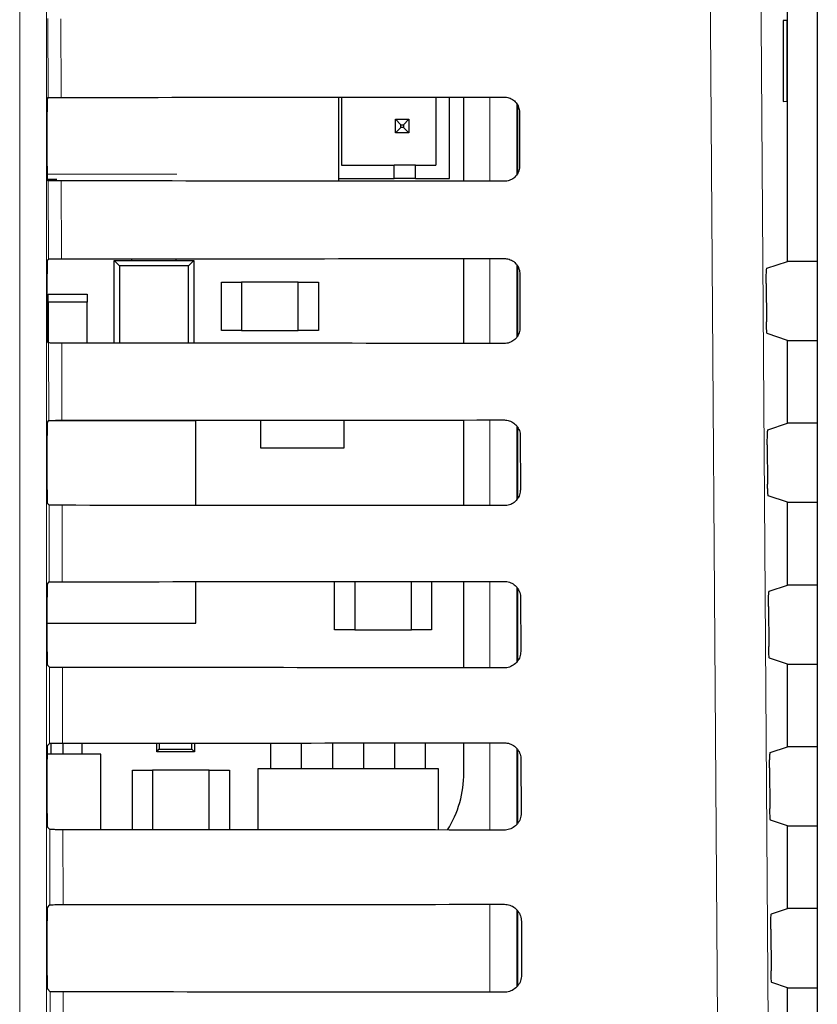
# Model space of a CAD drawing. Header units: millimetres. Extents: x 5 to 418, y 2 to 292.
# Tile 32 of 50: x 118.99 to 126.39, y 169.51 to 178.64. Entities that reach past the tile are written whole.
import ezdxf

# ---------------------------------------------------------------- set-up
doc = ezdxf.new("R2010")
doc.units = ezdxf.units.MM

msp = doc.modelspace()

# ---------------------------------------------------------------- linework, layer by layer
at = {"color": 7, "linetype": 'Continuous', "lineweight": 18}
for p, q in [((118.9879, 165.3394), (118.9879, 186.2565)), ((119.2378, 186.2565), (119.2378, 165.3394)), ((119.2513, 177.9155), (119.2496, 178.6491)), ((119.3706, 178.6469), (119.3723, 177.9177)), ((123.3476, 177.1406), (123.3476, 177.9205)), ((123.5976, 177.8582), (123.5976, 177.2018)), ((119.2427, 177.2056), (120.4464, 177.2056)), ((119.2548, 176.419), (119.2531, 177.1456)), ((119.3741, 177.1434), (119.3757, 176.4212)), ((123.3476, 175.637), (123.3476, 176.424)), ((123.5976, 176.3644), (123.5976, 175.6961)), ((119.2583, 174.9225), (119.2567, 175.6421)), ((119.3776, 175.6399), (119.3792, 174.9247)), ((123.3476, 174.1335), (123.3476, 174.9275)), ((123.5976, 174.8707), (123.5976, 174.1904)), ((119.2618, 173.426), (119.2602, 174.1386)), ((119.3811, 174.1364), (119.3827, 173.4282)), ((123.3476, 172.63), (123.3476, 173.431)), ((123.5976, 173.3771), (123.5976, 172.6848)), ((119.2653, 171.9295), (119.2637, 172.635)), ((119.3846, 172.6329), (119.3862, 171.9317)), ((123.3476, 171.1265), (123.3476, 171.9345)), ((123.5976, 171.8836), (123.5976, 171.1793)), ((119.2688, 170.433), (119.2672, 171.1315)), ((119.3881, 171.1294), (119.3897, 170.4352)), ((123.3476, 169.623), (123.3476, 170.438)), ((123.5976, 170.3887), (123.5976, 169.6738)), ((119.2723, 168.9365), (119.2707, 169.628)), ((119.3916, 169.6258), (119.3932, 168.9387))]:
    msp.add_line(p, q, dxfattribs=at)
at = {"color": 7, "linetype": 'Continuous', "lineweight": 25}
for p, q in [((126.3858, 186.1338), (126.3858, 134.0541)), ((126.1086, 176.3977), (126.1086, 180.1652)), ((126.1072, 178.6315), (126.0692, 178.6321)), ((126.0692, 178.6321), (126.0692, 177.8808)), ((126.1072, 177.8814), (126.1072, 178.6315)), ((119.2444, 177.9086), (119.2513, 177.9155)), ((121.9474, 177.1417), (121.9474, 177.9194)), ((121.9728, 177.9194), (121.9728, 177.2895)), ((122.8478, 177.9201), (122.8478, 177.2895)), ((122.9728, 177.1645), (122.9728, 177.9202)), ((123.1081, 177.1408), (123.1081, 177.9203)), ((123.6086, 177.2166), (123.6086, 177.842)), ((126.0692, 177.8808), (126.1072, 177.8814)), ((119.2423, 177.2793), (119.2423, 177.7836)), ((122.4728, 177.7145), (122.5228, 177.6645)), ((122.4728, 177.7145), (122.5978, 177.7145)), ((122.4728, 177.5895), (122.4728, 177.7145)), ((122.5978, 177.7145), (122.5478, 177.6645)), ((122.5978, 177.7145), (122.5978, 177.5895)), ((123.6232, 177.7815), (123.6244, 177.2815)), ((122.4728, 177.5895), (122.5228, 177.6395)), ((122.5228, 177.6645), (122.5478, 177.6645)), ((122.5228, 177.6395), (122.5228, 177.6645)), ((122.5478, 177.6395), (122.5228, 177.6395)), ((122.5478, 177.6645), (122.5478, 177.6395)), ((122.5978, 177.5895), (122.5478, 177.6395)), ((122.5978, 177.5895), (122.4728, 177.5895)), ((121.9728, 177.2895), (122.4603, 177.2895)), ((122.4603, 177.1645), (122.4603, 177.2895)), ((122.6603, 177.2895), (122.4603, 177.2895)), ((122.6603, 177.2895), (122.8478, 177.2895)), ((122.6603, 177.1645), (122.6603, 177.2895)), ((121.9474, 177.1645), (122.4603, 177.1645)), ((122.6603, 177.1645), (122.4603, 177.1645)), ((122.6603, 177.1645), (122.9728, 177.1645)), ((119.3319, 177.1556), (119.2441, 177.1556)), ((119.2531, 177.1456), (119.2444, 177.1543)), ((119.2444, 176.4086), (119.2548, 176.419)), ((119.8648, 176.4065), (119.9142, 176.3571)), ((119.8648, 176.4065), (120.6023, 176.4065)), ((119.8648, 175.6396), (119.8648, 176.4065)), ((120.5529, 176.3571), (119.9142, 176.3571)), ((119.9142, 176.3571), (119.9142, 175.6396)), ((120.0273, 176.4065), (120.0273, 176.4216)), ((120.4398, 176.4065), (120.4398, 176.4218)), ((120.5529, 176.3571), (120.6023, 176.4065)), ((120.5529, 175.6392), (120.5529, 176.3571)), ((120.6023, 176.4065), (120.6023, 175.6391)), ((123.1081, 175.6373), (123.1081, 176.4238)), ((123.6086, 175.7103), (123.6086, 176.348)), ((125.9178, 176.3342), (126.1086, 176.3977)), ((126.3858, 176.3977), (126.1086, 176.3977)), ((119.2423, 175.7793), (119.2423, 176.2836)), ((123.6267, 176.2815), (123.6279, 175.7815)), ((120.8586, 175.7565), (120.8586, 176.2065)), ((120.8586, 176.2065), (121.0461, 176.2065)), ((121.5711, 176.2065), (121.0461, 176.2065)), ((121.0461, 176.2065), (121.0461, 175.7565)), ((121.5711, 175.7565), (121.5711, 176.2065)), ((121.5711, 176.2065), (121.7586, 176.2065)), ((121.7586, 176.2065), (121.7586, 175.7565)), ((125.9114, 176.1926), (125.9139, 175.8363)), ((119.2523, 176.019), (119.2523, 176.094)), ((119.2523, 176.094), (119.6148, 176.094)), ((119.6148, 176.094), (119.6148, 176.019)), ((119.6148, 176.019), (119.2523, 176.019)), ((119.2523, 176.019), (119.2523, 175.6464)), ((119.6148, 175.6398), (119.6148, 176.019)), ((121.0461, 175.7565), (120.8586, 175.7565)), ((121.0461, 175.7565), (121.5711, 175.7565)), ((121.7586, 175.7565), (121.5711, 175.7565)), ((126.1086, 175.6652), (125.9203, 175.7279)), ((119.2567, 175.6421), (119.2444, 175.6543)), ((126.1086, 174.8977), (126.1086, 175.6652)), ((126.1086, 175.6652), (126.3858, 175.6652)), ((119.2444, 174.9086), (119.2583, 174.9225)), ((120.6211, 174.919), (119.2548, 174.919)), ((120.6211, 174.1356), (120.6211, 174.919)), ((121.2211, 174.9259), (121.2211, 174.669)), ((121.9961, 174.669), (121.9961, 174.9264)), ((123.1081, 174.1337), (123.1081, 174.9273)), ((125.9283, 174.8377), (126.1086, 174.8977)), ((126.3858, 174.8977), (126.1086, 174.8977)), ((119.2423, 174.2793), (119.2423, 174.7836)), ((123.6086, 174.2045), (123.6086, 174.8541)), ((123.6302, 174.7815), (123.6314, 174.2815)), ((125.9219, 174.6961), (125.9245, 174.3328)), ((121.2211, 174.669), (121.9961, 174.669)), ((119.2602, 174.1386), (119.2444, 174.1543)), ((126.1086, 174.1652), (125.9309, 174.2244)), ((126.1086, 173.3977), (126.1086, 174.1652)), ((126.1086, 174.1652), (126.3858, 174.1652)), ((119.2444, 173.4086), (119.2618, 173.426)), ((120.6211, 173.044), (120.6211, 173.4289)), ((121.9086, 172.9815), (121.9086, 173.4299)), ((122.0961, 173.43), (122.0961, 172.9815)), ((122.6211, 172.9815), (122.6211, 173.4304)), ((122.8086, 173.4306), (122.8086, 172.9815)), ((123.1081, 172.6302), (123.1081, 173.4308)), ((123.6086, 172.6988), (123.6086, 173.3604)), ((125.9389, 173.3412), (126.1086, 173.3977)), ((126.3858, 173.3977), (126.1086, 173.3977)), ((119.2423, 172.7793), (119.2423, 173.2836)), ((123.6337, 173.2815), (123.6349, 172.7815)), ((125.9325, 173.1996), (125.9351, 172.8292)), ((119.2423, 173.044), (120.6211, 173.044)), ((122.0961, 172.9815), (121.9086, 172.9815)), ((122.0961, 172.9815), (122.6211, 172.9815)), ((122.8086, 172.9815), (122.6211, 172.9815)), ((126.1086, 172.6652), (125.9415, 172.7208)), ((119.2637, 172.635), (119.2444, 172.6543)), ((126.1086, 171.8977), (126.1086, 172.6652)), ((126.1086, 172.6652), (126.3858, 172.6652)), ((119.2444, 171.9086), (119.2653, 171.9295)), ((119.2811, 171.8296), (119.2811, 171.9305)), ((119.3911, 171.8296), (119.3911, 171.9317)), ((119.5661, 171.8296), (119.5661, 171.9318)), ((120.2586, 171.8515), (120.2586, 171.9322)), ((120.2586, 171.8515), (120.2828, 171.8757)), ((120.2828, 171.9322), (120.2828, 171.8757)), ((120.2828, 171.8757), (120.5843, 171.8757)), ((120.5843, 171.8757), (120.5843, 171.9324)), ((120.5843, 171.8757), (120.6086, 171.8515)), ((120.6086, 171.9324), (120.6086, 171.8515)), ((121.3161, 171.694), (121.3161, 171.9329)), ((121.6011, 171.694), (121.6011, 171.9331)), ((121.8911, 171.694), (121.8911, 171.9333)), ((122.1761, 171.9336), (122.1761, 171.694)), ((122.4661, 171.694), (122.4661, 171.9338)), ((122.7511, 171.694), (122.7511, 171.934)), ((123.1081, 171.6565), (123.1081, 171.9343)), ((123.6086, 171.1931), (123.6086, 171.8667)), ((125.9494, 171.8447), (126.1086, 171.8977)), ((126.3858, 171.8977), (126.1086, 171.8977)), ((119.2423, 171.2793), (119.2423, 171.7836)), ((119.7398, 171.8296), (119.2424, 171.8296)), ((119.7398, 171.1292), (119.7398, 171.8296)), ((120.6086, 171.8515), (120.2586, 171.8515)), ((123.6372, 171.7815), (123.6384, 171.2815)), ((120.0336, 171.129), (120.0336, 171.6815)), ((120.0336, 171.6815), (120.2211, 171.6815)), ((120.2211, 171.6815), (120.2211, 171.1289)), ((120.7461, 171.6815), (120.2211, 171.6815)), ((120.7461, 171.6815), (120.9336, 171.6815)), ((120.7461, 171.1285), (120.7461, 171.6815)), ((120.9336, 171.6815), (120.9336, 171.1284)), ((122.8711, 171.694), (121.1961, 171.694)), ((121.1961, 171.694), (121.1961, 171.1282)), ((122.8711, 171.1269), (122.8711, 171.694)), ((125.943, 171.7032), (125.9457, 171.3257)), ((119.2672, 171.1315), (119.2444, 171.1543)), ((126.1086, 171.1652), (125.9521, 171.2173)), ((126.1086, 170.3977), (126.1086, 171.1652)), ((126.1086, 171.1652), (126.3858, 171.1652)), ((119.2444, 170.4086), (119.2688, 170.433)), ((123.6086, 169.6875), (123.6086, 170.3731)), ((125.96, 170.3482), (126.1086, 170.3977)), ((126.3858, 170.3977), (126.1086, 170.3977)), ((119.2423, 169.7793), (119.2423, 170.2836)), ((123.6407, 170.2815), (123.6419, 169.7815)), ((125.9536, 170.2067), (125.9563, 169.8222)), ((126.1086, 169.6652), (125.9627, 169.7138)), ((119.2707, 169.628), (119.2444, 169.6543)), ((126.1086, 168.8977), (126.1086, 169.6652)), ((126.1086, 169.6652), (126.3858, 169.6652))]:
    msp.add_line(p, q, dxfattribs=at)
at = {"color": 7, "linetype": 'Continuous', "lineweight": 18, "flags": 128}
for points in [[(125.8337, 183.0398), (125.896, 174.1912), (125.9583, 165.349)], [(125.4878, 165.2827), (125.4807, 166.2737), (125.4527, 170.238), (125.3626, 182.9734)]]:
    msp.add_lwpolyline(points, dxfattribs=at)
at = {"color": 7, "linetype": 'Continuous', "lineweight": 25}
msp.add_arc((122.1168, 171.6565), 0.9913, 327.70444, 0, dxfattribs=at)
for centre, major_axis, start_param, end_param in [((119.2445, 177.7836), (0, 0.125), 0.017453, 1.570796), ((111.1086, 182.2774), (249.9018, 0), 4.745463, 4.761929), ((119.2445, 177.2793), (0, 0.125), 1.570796, 3.124139), ((111.1086, 172.8059), (248.6345, 0), 1.521004, 1.537547), ((119.2445, 176.2836), (0, 0.125), 0.017453, 1.570796), ((111.1086, 180.7773), (249.7011, 0), 4.745503, 4.761969), ((119.2445, 175.7793), (0, 0.125), 1.570796, 3.124139), ((111.1086, 171.3059), (248.4338, 0), 1.520964, 1.537506), ((119.2445, 174.7836), (0, 0.125), 0.017453, 1.570796), ((111.1086, 179.2773), (249.5004, 0), 4.745544, 4.762008), ((119.2445, 174.2793), (0, 0.125), 1.570796, 3.124139), ((111.1086, 169.8059), (248.233, 0), 1.520923, 1.537465), ((111.1086, 177.7773), (249.2996, 0), 4.745585, 4.762048), ((119.2445, 173.2836), (0, 0.125), 0.017453, 1.570796), ((119.2445, 172.7793), (0, 0.125), 1.570796, 3.124139), ((111.1086, 168.3059), (248.0323, 0), 1.520883, 1.537423), ((119.2445, 171.7836), (0, 0.125), 0.017453, 1.570796), ((111.1086, 176.2773), (249.0989, 0), 4.745626, 4.762088), ((119.2445, 171.2793), (0, 0.125), 1.570796, 3.124139), ((111.1086, 166.8058), (247.8316, 0), 1.520842, 1.537382), ((119.2445, 170.2836), (0, 0.125), 0.017453, 1.570796), ((111.1086, 174.7773), (248.8982, 0), 4.745666, 4.762129), ((119.2445, 169.7793), (0, 0.125), 1.570796, 3.124139), ((111.1086, 165.3058), (247.6309, 0), 1.520802, 1.537341)]:
    msp.add_ellipse(centre, major_axis=major_axis, ratio=0.017455, start_param=start_param, end_param=end_param, dxfattribs=at)
for points, knots in [([(119.2513, 177.9155), (119.253, 177.9158), (119.2563, 177.9163), (119.2787, 177.9169), (119.3112, 177.9174), (119.3446, 177.9176), (119.3654, 177.9177), (119.3723, 177.9177)], [0, 0, 0, 0, 0.22363, 0.447269, 0.670235, 0.891767, 1, 1, 1, 1]), ([(123.4836, 177.9206), (123.49, 177.9204), (123.5119, 177.9195), (123.5484, 177.9076), (123.5865, 177.8793), (123.6132, 177.8398), (123.6225, 177.8049), (123.6231, 177.7853), (123.6232, 177.7815)], [0, 0, 0, 0, 0.0880167, 0.3002402, 0.5137833, 0.729421, 0.9466742, 1, 1, 1, 1]), ([(123.6244, 177.2815), (123.6241, 177.2747), (123.6231, 177.2521), (123.6107, 177.2147), (123.5815, 177.1762), (123.5413, 177.1499), (123.5065, 177.141), (123.4872, 177.1405), (123.4836, 177.1404)], [0, 0, 0, 0, 0.092323, 0.309167, 0.524652, 0.738008, 0.949852, 1, 1, 1, 1]), ([(119.3741, 177.1434), (119.3602, 177.1435), (119.3324, 177.1435), (119.2959, 177.1439), (119.2686, 177.1445), (119.2552, 177.1451), (119.2537, 177.1455), (119.2531, 177.1456)], [0, 0, 0, 0, 0.218785, 0.437529, 0.657521, 0.879916, 1, 1, 1, 1]), ([(119.2548, 176.419), (119.2565, 176.4193), (119.2598, 176.4198), (119.2822, 176.4204), (119.3147, 176.4209), (119.3481, 176.4211), (119.3689, 176.4212), (119.3757, 176.4212)], [0, 0, 0, 0, 0.223633, 0.447283, 0.670247, 0.891793, 1, 1, 1, 1]), ([(123.4836, 176.4241), (123.4904, 176.4239), (123.5131, 176.4229), (123.5507, 176.4104), (123.5896, 176.3813), (123.6167, 176.3406), (123.6261, 176.3051), (123.6266, 176.2852), (123.6267, 176.2815)], [0, 0, 0, 0, 0.09113, 0.30338, 0.51694, 0.732627, 0.949894, 1, 1, 1, 1]), ([(125.9114, 176.1926), (125.9114, 176.2067), (125.9113, 176.2347), (125.9122, 176.2745), (125.9136, 176.3067), (125.9155, 176.3292), (125.917, 176.3325), (125.9178, 176.3342)], [0, 0, 0, 0, 0.198384, 0.396739, 0.595489, 0.795288, 1, 1, 1, 1]), ([(125.9203, 175.7279), (125.9196, 175.7295), (125.9181, 175.7328), (125.9161, 175.7552), (125.9146, 175.7877), (125.914, 175.8171), (125.9139, 175.8336), (125.9139, 175.8363)], [0, 0, 0, 0, 0.239286, 0.478573, 0.717154, 0.954291, 1, 1, 1, 1]), ([(123.6279, 175.7815), (123.6276, 175.7743), (123.6266, 175.7509), (123.6135, 175.7124), (123.5834, 175.6731), (123.5421, 175.6464), (123.5067, 175.6374), (123.4871, 175.637), (123.4836, 175.6369)], [0, 0, 0, 0, 0.095409, 0.312231, 0.527677, 0.740987, 0.952821, 1, 1, 1, 1]), ([(119.3776, 175.6399), (119.3637, 175.6399), (119.3359, 175.64), (119.2994, 175.6404), (119.2721, 175.641), (119.2588, 175.6416), (119.2572, 175.6419), (119.2567, 175.6421)], [0, 0, 0, 0, 0.218798, 0.437552, 0.657531, 0.87995, 1, 1, 1, 1]), ([(119.2583, 174.9225), (119.26, 174.9228), (119.2633, 174.9233), (119.2857, 174.9239), (119.3182, 174.9244), (119.3516, 174.9246), (119.3724, 174.9247), (119.3792, 174.9247)], [0, 0, 0, 0, 0.223624, 0.4472987, 0.6702715, 0.8918187, 1, 1, 1, 1]), ([(123.4836, 174.9276), (123.4908, 174.9273), (123.5143, 174.9263), (123.553, 174.9132), (123.5927, 174.8832), (123.6203, 174.8414), (123.6296, 174.8052), (123.6301, 174.785), (123.6302, 174.7815)], [0, 0, 0, 0, 0.094109, 0.306384, 0.51999, 0.735692, 0.952989, 1, 1, 1, 1]), ([(125.9219, 174.6961), (125.9219, 174.7102), (125.9218, 174.7382), (125.9227, 174.778), (125.9241, 174.8102), (125.9261, 174.8327), (125.9276, 174.836), (125.9283, 174.8377)], [0, 0, 0, 0, 0.1983841, 0.3967331, 0.595456, 0.7952872, 1, 1, 1, 1]), ([(125.9309, 174.2244), (125.9302, 174.226), (125.9287, 174.2293), (125.9267, 174.2517), (125.9252, 174.2842), (125.9246, 174.3136), (125.9245, 174.3301), (125.9245, 174.3328)], [0, 0, 0, 0, 0.239286, 0.478573, 0.717154, 0.954291, 1, 1, 1, 1]), ([(123.6314, 174.2815), (123.631, 174.2739), (123.63, 174.2497), (123.6164, 174.2102), (123.5854, 174.1701), (123.5429, 174.1428), (123.5068, 174.1339), (123.487, 174.1335), (123.4836, 174.1334)], [0, 0, 0, 0, 0.0982844, 0.3151078, 0.5305192, 0.7438318, 0.9556305, 1, 1, 1, 1]), ([(119.3811, 174.1364), (119.3672, 174.1364), (119.3394, 174.1365), (119.3029, 174.1369), (119.2757, 174.1374), (119.2623, 174.1381), (119.2607, 174.1384), (119.2602, 174.1386)], [0, 0, 0, 0, 0.218801, 0.43755, 0.657548, 0.879949, 1, 1, 1, 1]), ([(119.2618, 173.426), (119.2635, 173.4263), (119.2668, 173.4268), (119.2892, 173.4274), (119.3217, 173.4279), (119.3551, 173.4281), (119.3759, 173.4282), (119.3827, 173.4282)], [0, 0, 0, 0, 0.223645, 0.447306, 0.670281, 0.891839, 1, 1, 1, 1]), ([(123.4836, 173.4311), (123.4912, 173.4308), (123.5155, 173.4297), (123.5552, 173.4161), (123.5958, 173.3851), (123.6238, 173.3422), (123.6332, 173.3053), (123.6336, 173.2849), (123.6337, 173.2815)], [0, 0, 0, 0, 0.0969306, 0.309221, 0.52285, 0.738619, 0.9558796, 1, 1, 1, 1]), ([(125.9325, 173.1996), (125.9324, 173.2137), (125.9324, 173.2417), (125.9332, 173.2815), (125.9347, 173.3137), (125.9366, 173.3362), (125.9381, 173.3395), (125.9389, 173.3412)], [0, 0, 0, 0, 0.198347, 0.396734, 0.595456, 0.795271, 1, 1, 1, 1]), ([(123.6349, 172.7815), (123.6345, 172.7735), (123.6334, 172.7485), (123.6192, 172.7079), (123.5873, 172.667), (123.5437, 172.6392), (123.5069, 172.6304), (123.4869, 172.63), (123.4836, 172.6299)], [0, 0, 0, 0, 0.101062, 0.317852, 0.533244, 0.746519, 0.958325, 1, 1, 1, 1]), ([(125.9415, 172.7208), (125.9408, 172.7225), (125.9393, 172.7258), (125.9373, 172.7482), (125.9358, 172.7806), (125.9352, 172.8101), (125.9351, 172.8266), (125.9351, 172.8292)], [0, 0, 0, 0, 0.239273, 0.478567, 0.717186, 0.954331, 1, 1, 1, 1]), ([(119.3846, 172.6329), (119.3707, 172.6329), (119.3429, 172.633), (119.3064, 172.6334), (119.2792, 172.6339), (119.2658, 172.6345), (119.2642, 172.6349), (119.2637, 172.635)], [0, 0, 0, 0, 0.218812, 0.437567, 0.657581, 0.879985, 1, 1, 1, 1]), ([(119.2653, 171.9295), (119.267, 171.9298), (119.2703, 171.9303), (119.2927, 171.9309), (119.3252, 171.9314), (119.3586, 171.9316), (119.3794, 171.9317), (119.3862, 171.9317)], [0, 0, 0, 0, 0.22365, 0.447331, 0.67031, 0.891864, 1, 1, 1, 1]), ([(123.4836, 171.9346), (123.4916, 171.9343), (123.5167, 171.9331), (123.5575, 171.9189), (123.5988, 171.8871), (123.6274, 171.843), (123.6367, 171.8054), (123.6372, 171.7848), (123.6372, 171.7815)], [0, 0, 0, 0, 0.09963, 0.311948, 0.525612, 0.741402, 0.958695, 1, 1, 1, 1]), ([(125.943, 171.7032), (125.943, 171.7172), (125.9429, 171.7452), (125.9438, 171.7851), (125.9452, 171.8172), (125.9472, 171.8397), (125.9487, 171.843), (125.9494, 171.8447)], [0, 0, 0, 0, 0.198376, 0.396717, 0.59547, 0.795278, 1, 1, 1, 1]), ([(125.9521, 171.2173), (125.9513, 171.2189), (125.9499, 171.2222), (125.9479, 171.2446), (125.9464, 171.2771), (125.9458, 171.3065), (125.9457, 171.323), (125.9457, 171.3257)], [0, 0, 0, 0, 0.239261, 0.478571, 0.717199, 0.954332, 1, 1, 1, 1]), ([(123.6384, 171.2815), (123.638, 171.2731), (123.6368, 171.2473), (123.622, 171.2056), (123.5892, 171.1639), (123.5445, 171.1357), (123.507, 171.1268), (123.4867, 171.1264), (123.4836, 171.1264)], [0, 0, 0, 0, 0.103709, 0.320489, 0.535869, 0.749103, 0.960899, 1, 1, 1, 1]), ([(119.3881, 171.1294), (119.3742, 171.1294), (119.3464, 171.1295), (119.3099, 171.1299), (119.2827, 171.1304), (119.2693, 171.131), (119.2678, 171.1314), (119.2672, 171.1315)], [0, 0, 0, 0, 0.2188086, 0.437581, 0.6575946, 0.8800201, 1, 1, 1, 1]), ([(119.2688, 170.433), (119.2705, 170.4333), (119.2738, 170.4338), (119.2962, 170.4344), (119.3287, 170.4349), (119.3621, 170.4351), (119.3829, 170.4352), (119.3897, 170.4352)], [0, 0, 0, 0, 0.2236571, 0.4473306, 0.6703195, 0.891889, 1, 1, 1, 1]), ([(123.4836, 170.4381), (123.492, 170.4377), (123.5179, 170.4365), (123.5597, 170.4217), (123.6019, 170.389), (123.6309, 170.3438), (123.6402, 170.3055), (123.6407, 170.2846), (123.6407, 170.2815)], [0, 0, 0, 0, 0.102206, 0.314548, 0.528227, 0.74403, 0.961355, 1, 1, 1, 1]), ([(125.9536, 170.2067), (125.9535, 170.2207), (125.9535, 170.2488), (125.9543, 170.2886), (125.9558, 170.3207), (125.9577, 170.3432), (125.9592, 170.3466), (125.96, 170.3482)], [0, 0, 0, 0, 0.198374, 0.396713, 0.595453, 0.795256, 1, 1, 1, 1]), ([(123.6419, 169.7815), (123.6415, 169.7727), (123.6402, 169.7462), (123.6249, 169.7033), (123.5911, 169.6608), (123.5453, 169.6321), (123.5072, 169.6233), (123.4866, 169.6229), (123.4836, 169.6229)], [0, 0, 0, 0, 0.106217, 0.322971, 0.538331, 0.751567, 0.96334, 1, 1, 1, 1]), ([(125.9627, 169.7138), (125.9619, 169.7154), (125.9605, 169.7187), (125.9585, 169.7411), (125.957, 169.7736), (125.9564, 169.803), (125.9563, 169.8195), (125.9563, 169.8222)], [0, 0, 0, 0, 0.239284, 0.478587, 0.717198, 0.954333, 1, 1, 1, 1]), ([(119.3916, 169.6258), (119.3777, 169.6259), (119.3499, 169.6259), (119.3135, 169.6263), (119.2862, 169.6269), (119.2728, 169.6275), (119.2713, 169.6279), (119.2707, 169.628)], [0, 0, 0, 0, 0.218818, 0.437595, 0.657608, 0.880038, 1, 1, 1, 1])]:
    msp.add_open_spline(points, degree=3, knots=knots, dxfattribs=at)

doc.saveas('drawing.dxf')
